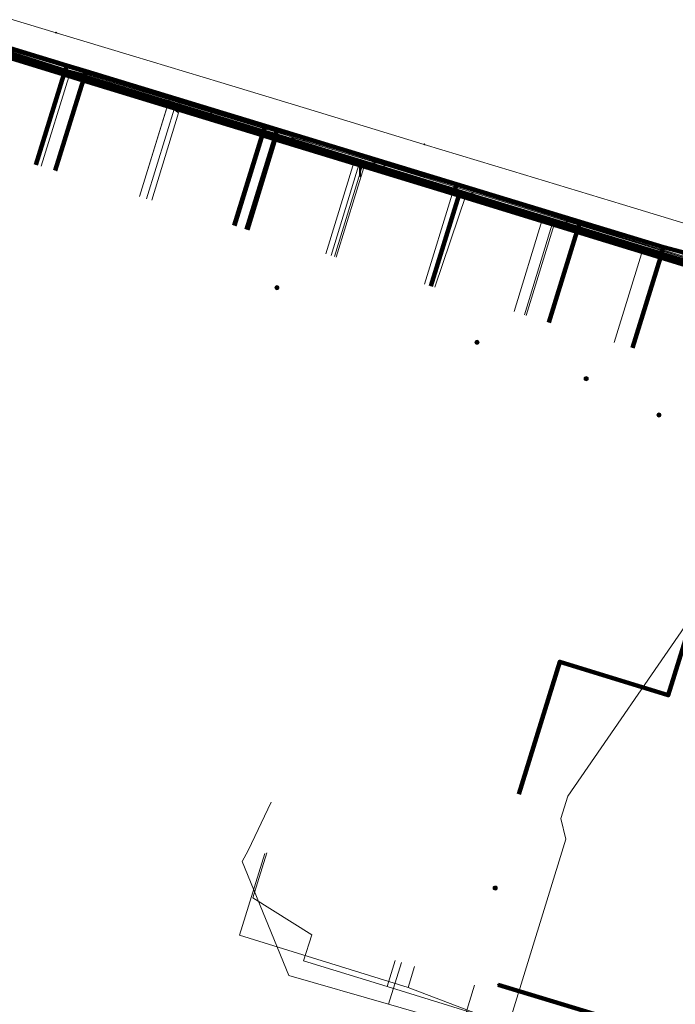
# Model space of a CAD drawing. Extents: x 152558 to 154479, y 462974 to 463683.
# Tile 26 of 256: x 152788 to 152824, y 463467 to 463521. Entities that reach past the tile are written whole.
import ezdxf
from ezdxf.lldxf.tags import DXFTag

# ---------------------------------------------------------------- set-up
doc = ezdxf.new("R2010")
doc.units = 0
doc.header["$LTSCALE"] = 0.2
doc.layers.get('0').update_dxf_attribs({"linetype": 'CONTINUOUS'})
for name, color, linetype, lineweight in [('B-RO-KL-DATA_COAXIAAL_7_ZIGGO BV-G', 90, 'KL-DATA-N', 18), ('B-RO-KL-DATA_DUCT_ZIGGO BV-G', 90, 'CONTINUOUS', 100), ('B-RO-KL-DATA_EUROFIBER NEDERLAND BV-G', 90, 'KL-DATA-N', 18), ('B-RO-KL-DATA_HULPSTUK_KPN BV-S', 90, 'CONTINUOUS', 25), ('B-RO-KL-DATA_HULPSTUK_REGGEFIBER OPERATOR BV-S', 90, 'CONTINUOUS', 25), ('B-RO-KL-DATA_KABELBED_KPN BV-G', 90, 'CONTINUOUS', 100), ('B-RO-KL-DATA_KABELBED_ZIGGO BV-G', 90, 'CONTINUOUS', 100), ('B-RO-KL-DATA_REGGEFIBER OPERATOR BV-G', 90, 'KL-DATA-N', 18), ('B-RO-KL-ET_LS_400 V_STEDIN NETBEHEER BV-G', 190, 'KL-LS-N', 18), ('B-RO-KL-ET_LS_GEMEENTE AMERSFOORT-S', 190, 'CONTINUOUS', 25), ('B-RO-KL-GAS_LD_KOPER_22_0.1 BAR_STEDIN NETBEHEER BV-G', 50, 'KL-GAS-LD-N', 18), ('B-RO-KL-GAS_LD_PE_32_0.1 BAR_STEDIN NETBEHEER BV-G', 50, 'KL-GAS-LD-N', 18), ('B-RO-KL-GAS_LD_PE_40_0.1 BAR_STEDIN NETBEHEER BV-G', 50, 'KL-GAS-LD-N', 18), ('B-RO-KL-GAS_LD_PVC_63_0.1 BAR_STEDIN NETBEHEER BV-G', 50, 'KL-GAS-LD-N', 18), ('B-RO-KL-WATER_100_VITENS-G', 170, 'KL-WATER-N', 18), ('B-RO-KL-WATER_HULPSTUK_VITENS-S', 170, 'CONTINUOUS', 25)]:
    doc.layers.add(name, color=color, linetype=linetype, lineweight=lineweight)
doc.styles.add('NLCS-ISO', font='NLCS-ISO.ttf')
tags = doc.linetypes.add('KL-DATA-N', pattern='A,4,-1,[101,NLCS.SHX,S=0.5,R=0,X=0,Y=0],-1,4,-1,["D",Standard,S=1,R=0,X=-0.25,Y=-0.5],-1.5', length=12.5).pattern_tags.tags
tags[18] = DXFTag(74, 10)
tags = doc.linetypes.add('KL-GAS-LD-N', pattern='A,4,-1,[69,NLCS.SHX,S=0.5,R=0,X=0,Y=0],-1,4,-1,["L",Standard,S=1,R=0,X=0.25,Y=-0.5],-2', length=13).pattern_tags.tags
tags[18] = DXFTag(74, 10)
tags = doc.linetypes.add('KL-LS-N', pattern='A,4,-1,[103,NLCS.SHX,S=0.75,R=0,X=0,Y=0],-1,4,-1,["L",Standard,S=1,R=0,X=0,Y=-0.5],-2', length=13).pattern_tags.tags
tags[18] = DXFTag(74, 10)
doc.linetypes.add('KL-WATER-N', pattern='A,7,-0.5,[168,NLCS.SHX,S=0.75,R=0,X=0.75,Y=0],-2', length=9.5)

# ---------------------------------------------------------------- blocks, each defined once
blk = doc.blocks.new('SKL-WTB_HULP_OVERIG-SO')
at = {"color": 0, "linetype": 'ByBlock', "lineweight": 18}
for points in [[(-0.14, 0.14), (0.14, -0.14)], [(0.14, 0.14), (-0.14, -0.14)]]:
    blk.add_lwpolyline(points, dxfattribs=at)
at = {"color": 0, "linetype": 'ByBlock', "lineweight": 18, "style": 'NLCS-ISO', "flags": 1}
for tag, p in [('TYPE', (1.5, 0)), ('OMSCHRIJVING', (1.5, -3)), ('LABEL', (1.5, -1.5))]:
    blk.add_attdef(tag, p, '', height=1, dxfattribs=at)
blk = doc.blocks.new('SKL-WTB_HULP_MOF-SO')
at = {"linetype": 'ByBlock', "lineweight": 18}
h = blk.add_hatch(color=0, dxfattribs=at)
h.dxf.hatch_style = 1
h.paths.add_polyline_path([(-0.5625, 0, 1), (0.5625, 0, 1)])
at = {"color": 0, "linetype": 'ByBlock', "lineweight": 18}
blk.add_circle((0, 0), 0.5625, dxfattribs=at)
at = {"color": 0, "linetype": 'ByBlock', "lineweight": 18, "style": 'NLCS-ISO', "flags": 1}
for tag, p in [('TYPE', (1.5, 0)), ('OMSCHRIJVING', (1.5, -3)), ('LABEL', (1.5, -1.5))]:
    blk.add_attdef(tag, p, '', height=1, dxfattribs=at)
blk = doc.blocks.new('SKL-ET_LS_MAST-SO')
for p, q in [((-0.05, 2.07), (0.05, 2.07)), ((-0.05, -2), (0.05, -2))]:
    blk.add_line(p, q)
for points in [[(-0.18, 1.76), (-0.22, 1.76), (-0.22, 1.84), (-0.18, 1.84), (-0.18, 1.79)], [(-0.18, 1.49), (-0.22, 1.49), (-0.22, 1.57), (-0.18, 1.57), (-0.18, 1.52)], [(-0.18, 1.79), (-0.05, 1.79)], [(-0.18, 1.76), (-0.05, 1.76)], [(-0.18, 1.52), (-0.05, 1.52)], [(-0.18, 1.49), (-0.05, 1.49)], [(-0.05, -2), (-0.05, 2.07)], [(0.05, -2), (0.05, 2.07)], [(0.18, 1.92), (0.05, 1.92)], [(0.18, 1.89), (0.05, 1.89)], [(0.18, 1.66), (0.05, 1.66)], [(0.18, 1.63), (0.05, 1.63)], [(0.18, 1.39), (0.05, 1.39)], [(0.18, 1.36), (0.05, 1.36)], [(0.18, 1.89), (0.22, 1.89), (0.22, 1.97), (0.18, 1.97), (0.18, 1.92)], [(0.18, 1.63), (0.22, 1.63), (0.22, 1.71), (0.18, 1.71), (0.18, 1.66)], [(0.18, 1.36), (0.22, 1.36), (0.22, 1.44), (0.18, 1.44), (0.18, 1.39)]]:
    blk.add_lwpolyline(points)

msp = doc.modelspace()

# ---------------------------------------------------------------- linework, layer by layer
at = {"layer": 'B-RO-KL-DATA_COAXIAAL_7_ZIGGO BV-G', "flags": 128}
for points in [[(152773.009, 463496.583), (152773.645, 463498.7), (152774.036, 463500), (152774.747, 463502.369), (152776.516, 463508.26), (152776.895, 463508.147), (152778.48, 463513.45), (152778.92, 463514.667), (152779.599, 463516.476), (152780.589, 463519.115), (152782.963, 463520.46), (152790.343, 463518.213), (152791.396, 463517.892), (152801.248, 463514.893), (152801.918, 463514.689), (152811.772, 463511.689), (152812.059, 463511.602), (152818.563, 463509.621), (152823.157, 463508.222), (152822.984, 463507.665), (152821.441, 463502.685)], [(152773.009, 463496.583), (152773.645, 463498.7), (152774.036, 463500), (152774.747, 463502.369), (152776.516, 463508.26), (152776.895, 463508.147), (152778.48, 463513.45), (152778.92, 463514.667), (152779.599, 463516.476), (152780.589, 463519.115), (152782.963, 463520.46), (152790.343, 463518.213), (152790.188, 463517.713), (152788.652, 463512.756)], [(152773.009, 463496.583), (152773.645, 463498.7), (152774.036, 463500), (152774.747, 463502.369), (152776.516, 463508.26), (152776.895, 463508.147), (152778.48, 463513.45), (152778.92, 463514.667), (152779.599, 463516.476), (152780.589, 463519.115), (152782.963, 463520.46), (152790.343, 463518.213), (152791.396, 463517.892), (152791.241, 463517.391), (152789.704, 463512.433)], [(152773.009, 463496.583), (152773.645, 463498.7), (152774.036, 463500), (152774.747, 463502.369), (152776.516, 463508.26), (152776.895, 463508.147), (152778.48, 463513.45), (152778.92, 463514.667), (152779.599, 463516.476), (152780.589, 463519.115), (152782.963, 463520.46), (152790.343, 463518.213), (152791.396, 463517.892), (152801.248, 463514.893), (152801.221, 463514.804), (152801.088, 463514.374), (152799.55, 463509.409)], [(152773.009, 463496.583), (152773.645, 463498.7), (152774.036, 463500), (152774.747, 463502.369), (152776.516, 463508.26), (152776.895, 463508.147), (152778.48, 463513.45), (152778.92, 463514.667), (152779.599, 463516.476), (152780.589, 463519.115), (152782.963, 463520.46), (152790.343, 463518.213), (152791.396, 463517.892), (152801.248, 463514.893), (152801.918, 463514.689), (152811.772, 463511.689), (152812.059, 463511.602), (152818.563, 463509.621), (152818.393, 463509.072), (152816.851, 463504.09)], [(152773.009, 463496.583), (152773.645, 463498.7), (152774.036, 463500), (152774.747, 463502.369), (152776.516, 463508.26), (152776.895, 463508.147), (152778.48, 463513.45), (152778.92, 463514.667), (152779.599, 463516.476), (152780.589, 463519.115), (152782.963, 463520.46), (152790.343, 463518.213), (152791.396, 463517.892), (152801.248, 463514.893), (152801.918, 463514.689), (152801.89, 463514.597), (152801.757, 463514.169), (152800.218, 463509.199)], [(152773.009, 463496.583), (152773.645, 463498.7), (152774.036, 463500), (152774.747, 463502.369), (152776.516, 463508.26), (152776.895, 463508.147), (152778.48, 463513.45), (152778.92, 463514.667), (152779.599, 463516.476), (152780.025, 463517.209), (152780.592, 463517.899), (152781.263, 463518.489), (152782.019, 463518.964), (152782.429, 463519.152), (152782.848, 463519.306), (152783.278, 463519.426), (152783.716, 463519.51), (152784.16, 463519.559), (152790.188, 463517.713), (152791.241, 463517.391), (152801.088, 463514.374), (152801.757, 463514.169), (152811.605, 463511.152), (152811.892, 463511.064), (152810.352, 463506.091)], [(152773.009, 463496.583), (152773.645, 463498.7), (152774.036, 463500), (152774.747, 463502.369), (152776.516, 463508.26), (152776.895, 463508.147), (152778.48, 463513.45), (152778.92, 463514.667), (152779.599, 463516.476), (152780.025, 463517.209), (152780.592, 463517.899), (152781.263, 463518.489), (152782.019, 463518.964), (152782.429, 463519.152), (152782.848, 463519.306), (152783.278, 463519.426), (152783.716, 463519.51), (152784.16, 463519.559), (152790.188, 463517.713), (152791.241, 463517.391), (152801.088, 463514.374), (152801.757, 463514.169), (152811.605, 463511.152), (152811.892, 463511.064), (152810.352, 463506.091)]]:
    msp.add_lwpolyline(points, dxfattribs=at)
at = {"layer": 'B-RO-KL-DATA_DUCT_ZIGGO BV-G', "flags": 128}
msp.add_lwpolyline([(152843.529, 463522.089), (152842.66, 463519.17), (152841.479, 463515.2), (152838.858, 463506.742), (152838.473, 463505.5), (152837.919, 463505.665), (152837.035, 463502.719), (152836.106, 463499.588), (152831.342, 463501.047), (152829.89, 463504.624), (152829.643, 463505.231), (152828.429, 463505.997), (152822.984, 463507.665), (152818.393, 463509.072), (152811.892, 463511.064), (152811.605, 463511.152), (152801.757, 463514.169), (152801.088, 463514.374), (152791.241, 463517.391), (152790.188, 463517.713), (152784.16, 463519.559)], dxfattribs=at)
at = {"layer": 'B-RO-KL-DATA_EUROFIBER NEDERLAND BV-G', "flags": 128}
for points in [[(152571.462, 463494.696), (152614, 463485.4), (152615.1, 463482.7), (152678.5, 463464.8), (152679.7, 463464.8), (152685.6, 463462.8), (152698, 463459.2), (152703.7, 463457.3), (152720.1, 463452.4), (152731.7, 463448.8), (152732.3, 463448.7), (152740.2, 463446.1), (152747.8, 463444.1), (152751.2, 463443), (152751.7, 463443.2), (152755.2, 463454.3), (152761, 463474.3), (152761.9, 463477.7), (152762.9, 463480.9), (152763.8, 463484.5), (152767, 463494.7), (152767.9, 463498.1), (152771.4, 463509.8), (152772.7, 463513.8), (152773, 463514.2), (152773.3, 463514.3), (152777.9, 463512.9), (152778.3, 463513.1), (152778.7, 463514.1), (152780, 463518.5), (152780.5, 463519), (152783.3, 463520.1), (152784, 463520), (152812.4, 463511.4), (152827.7, 463506.6), (152828.9, 463505.7), (152831, 463500.9), (152829.3, 463495.1), (152829.5, 463494.3), (152830.2, 463493.2), (152831.6, 463490.5), (152832.5, 463489.4), (152849.6, 463484.1), (152851.2, 463483.7), (152861.1, 463480.6), (152863.2, 463479.8), (152867, 463476.5), (152873.3, 463475), (152874.7, 463474.9), (152876.8, 463474.9), (152881.9, 463474), (152891.4, 463471.3), (152897.6, 463470.1), (152916, 463466.8), (152936.3, 463462.9), (152942.5, 463461), (152953.3, 463457.5), (152965.2, 463453.3), (152966.3, 463453.1), (152970.6, 463451.7), (152972.3, 463451), (152973.1, 463450), (152970.9, 463430.7), (152971.4, 463430.6), (152977.2, 463429.9), (152982.1, 463429), (152996.4, 463426.6), (153020, 463422.8), (153038, 463419.8), (153049.2, 463418), (153058.3, 463416.6), (153059.7, 463417.6), (153063.1, 463420.1), (153066.7, 463423.6), (153085.6, 463442.6), (153093.4, 463450.7), (153096, 463452.3), (153099.1, 463449.1), (153103.8, 463442.4), (153107.1, 463435.7), (153107.4, 463434.8), (153109.9, 463428.3), (153112, 463421.3), (153112.9, 463413.6), (153112.9, 463407.3), (153113.3, 463406.2), (153113.1, 463402.8), (153112.1, 463396.3), (153110.6, 463390.3), (153110.2, 463388.1), (153111.1, 463387.4), (153112.3, 463387), (153118.7, 463385.3), (153121.5, 463384.9)], [(152571.462, 463494.696), (152614, 463485.4), (152615.1, 463482.7), (152678.5, 463464.8), (152679.7, 463464.8), (152685.6, 463462.8), (152698, 463459.2), (152703.7, 463457.3), (152720.1, 463452.4), (152731.7, 463448.8), (152732.3, 463448.7), (152740.2, 463446.1), (152747.8, 463444.1), (152751.2, 463443), (152751.7, 463443.2), (152755.2, 463454.3), (152761, 463474.3), (152761.9, 463477.7), (152762.9, 463480.9), (152763.8, 463484.5), (152767, 463494.7), (152767.9, 463498.1), (152771.4, 463509.8), (152772.7, 463513.8), (152773, 463514.2), (152773.3, 463514.3), (152777.9, 463512.9), (152778.3, 463513.1), (152778.7, 463514.1), (152780, 463518.5), (152780.5, 463519), (152783.3, 463520.1), (152784, 463520), (152812.4, 463511.4), (152827.7, 463506.6), (152828.9, 463505.7), (152831, 463500.9), (152829.3, 463495.1), (152829.5, 463494.3), (152830.2, 463493.2), (152831.6, 463490.5), (152832.5, 463489.4), (152849.6, 463484.1), (152851.2, 463483.7), (152861.1, 463480.6), (152863.2, 463479.8), (152867, 463476.5), (152873.3, 463475), (152874.7, 463474.9), (152876.8, 463474.9), (152881.9, 463474), (152891.4, 463471.3), (152897.6, 463470.1), (152916, 463466.8), (152936.3, 463462.9), (152936.5, 463462.8)]]:
    msp.add_lwpolyline(points, dxfattribs=at)
at = {"layer": 'B-RO-KL-DATA_KABELBED_KPN BV-G', "flags": 128}
for points in [[(152764.53, 463466.496), (152774.181, 463498.746), (152774.547, 463500), (152775.422, 463502.991), (152779.094, 463515.855), (152779.238, 463516.286), (152779.419, 463516.702), (152779.636, 463517.101), (152779.888, 463517.479), (152780.172, 463517.833), (152780.486, 463518.161), (152780.828, 463518.46), (152781.195, 463518.728), (152781.584, 463518.962), (152781.992, 463519.161), (152782.416, 463519.323), (152782.853, 463519.447), (152783.299, 463519.532), (152783.751, 463519.578), (152784.205, 463519.583), (152784.657, 463519.548), (152785.105, 463519.474), (152785.545, 463519.36), (152792.544, 463517.214)], [(152792.544, 463517.214), (152825.167, 463507.22), (152825.935, 463506.894), (152826.67, 463506.502), (152827.368, 463506.045), (152828.022, 463505.529), (152828.628, 463504.956)], [(152861.856, 463461.606), (152859.586, 463453.877), (152814.057, 463467.689)]]:
    msp.add_lwpolyline(points, dxfattribs=at)
at = {"layer": 'B-RO-KL-DATA_KABELBED_ZIGGO BV-G', "flags": 128}
for points in [[(152779.599, 463516.476), (152780.589, 463519.115), (152782.963, 463520.46), (152790.343, 463518.213)], [(152790.188, 463517.713), (152784.16, 463519.559), (152783.716, 463519.51), (152782.429, 463519.152), (152781.263, 463518.489), (152780.592, 463517.899), (152780.025, 463517.209), (152779.599, 463516.476)], [(152790.188, 463517.713), (152790.343, 463518.213)], [(152790.343, 463518.213), (152791.396, 463517.892)], [(152791.241, 463517.391), (152791.396, 463517.892)], [(152791.396, 463517.892), (152801.248, 463514.893)], [(152788.652, 463512.756), (152790.188, 463517.713)], [(152789.704, 463512.433), (152791.241, 463517.391)], [(152791.241, 463517.391), (152790.188, 463517.713)], [(152801.088, 463514.374), (152791.241, 463517.391)], [(152801.088, 463514.374), (152801.248, 463514.893)], [(152801.248, 463514.893), (152801.918, 463514.689)], [(152801.918, 463514.689), (152801.757, 463514.169)], [(152801.918, 463514.689), (152811.772, 463511.689)], [(152799.55, 463509.409), (152801.088, 463514.374)], [(152801.757, 463514.169), (152800.218, 463509.199)], [(152801.757, 463514.169), (152801.088, 463514.374)], [(152811.605, 463511.152), (152801.757, 463514.169)], [(152811.605, 463511.152), (152811.772, 463511.689)], [(152811.772, 463511.689), (152818.563, 463509.621)], [(152811.892, 463511.064), (152810.352, 463506.091)], [(152811.892, 463511.064), (152811.605, 463511.152)], [(152818.393, 463509.072), (152811.892, 463511.064)], [(152818.393, 463509.072), (152818.563, 463509.621)], [(152818.563, 463509.621), (152823.157, 463508.222)], [(152816.851, 463504.09), (152818.393, 463509.072)], [(152822.984, 463507.665), (152818.393, 463509.072)], [(152822.984, 463507.665), (152823.157, 463508.222)], [(152823.157, 463508.222), (152824.115, 463507.97), (152825.975, 463507.274), (152827.764, 463506.402), (152828.429, 463505.997)], [(152821.441, 463502.685), (152822.984, 463507.665)], [(152828.429, 463505.997), (152822.984, 463507.665)], [(152815.202, 463478.17), (152817.447, 463485.441), (152823.418, 463483.596), (152825.912, 463491.67), (152831.3, 463490.006)]]:
    msp.add_lwpolyline(points, dxfattribs=at)
at = {"layer": 'B-RO-KL-DATA_REGGEFIBER OPERATOR BV-G', "flags": 128}
for points in [[(152778.969, 463515.078), (152779.998, 463518.497), (152780.549, 463518.968), (152783.261, 463520.147), (152784.03, 463520.001), (152790.425, 463517.98), (152791.423, 463517.722), (152801.335, 463514.699), (152801.972, 463514.546), (152802.874, 463514.226), (152811.62, 463511.608), (152812.38, 463511.41), (152822.166, 463508.327), (152823.117, 463508.012), (152824.554, 463507.571), (152827.702, 463506.587)], [(152788.945, 463512.671), (152790.459, 463517.596), (152790.505, 463517.718), (152791.328, 463517.488), (152801.211, 463514.499), (152801.879, 463514.309), (152802.037, 463514.267), (152802.874, 463514.226)], [(152789.795, 463512.41), (152791.339, 463517.435), (152801.206, 463514.465), (152802.026, 463514.246), (152802.874, 463514.226)], [(152799.659, 463509.379), (152801.14, 463514.201), (152801.201, 463514.445), (152801.888, 463514.263), (152802.022, 463514.23), (152802.874, 463514.226)], [(152800.37, 463509.16), (152801.861, 463514.012), (152801.941, 463514.238), (152802.006, 463514.215), (152802.874, 463514.226)], [(152810.014, 463506.196), (152811.531, 463511.134), (152811.638, 463511.433), (152812.326, 463511.247), (152822.023, 463508.121), (152822.252, 463508.043), (152823.117, 463508.012)], [(152810.588, 463506.02), (152812.297, 463511.122), (152822.023, 463508.08), (152822.249, 463508.014), (152823.117, 463508.012)], [(152820.446, 463502.99), (152821.944, 463507.862), (152822.019, 463508.058), (152822.242, 463507.985), (152823.117, 463508.012)], [(152801.577, 463477.723), (152800.313, 463475.058), (152799.988, 463474.46), (152802.549, 463468.191), (152808.033, 463466.617)], [(152808.033, 463466.617), (152808.742, 463468.911)], [(152812.085, 463465.455), (152812.769, 463467.667)], [(152808.033, 463466.617), (152812.085, 463465.455)]]:
    msp.add_lwpolyline(points, dxfattribs=at)
at = {"layer": 'B-RO-KL-ET_LS_400 V_STEDIN NETBEHEER BV-G', "flags": 128}
for points in [[(152778.614, 463513.851), (152779.387, 463515.754), (152779.638, 463516.411), (152780.081, 463517.174), (152780.642, 463517.856), (152781.304, 463518.438), (152782.051, 463518.907), (152782.718, 463519.23), (152783.419, 463519.463), (152784.145, 463519.604), (152784.882, 463519.649), (152785.622, 463519.598), (152826.097, 463507.168), (152826.64, 463506.898), (152827.164, 463506.611), (152827.675, 463506.304), (152828.172, 463505.975), (152828.658, 463505.624), (152829.355, 463504.947), (152829.917, 463504.151), (152830.32, 463503.266), (152830.556, 463502.321), (152830.611, 463501.348), (152830.574, 463501.051)], [(152778.66, 463513.832), (152779.38, 463515.604), (152779.371, 463515.572), (152779.683, 463516.389), (152780.122, 463517.145), (152780.678, 463517.821), (152781.334, 463518.398), (152782.075, 463518.863), (152782.737, 463519.184), (152783.432, 463519.415), (152784.151, 463519.554), (152784.882, 463519.599), (152785.613, 463519.549), (152786.44, 463519.295), (152793.497, 463517.127), (152795.991, 463516.362), (152796.661, 463516.156), (152798.346, 463515.638), (152803.476, 463514.062), (152807.377, 463512.864), (152807.855, 463512.717), (152809.521, 463512.205), (152812.743, 463511.216), (152814.37, 463510.716), (152817.917, 463509.626), (152820.414, 463508.859), (152826.081, 463507.118), (152826.617, 463506.854), (152827.139, 463506.568), (152827.648, 463506.262), (152828.144, 463505.934), (152828.626, 463505.586), (152829.317, 463504.914), (152829.873, 463504.126), (152830.273, 463503.249), (152830.506, 463502.313), (152830.561, 463501.35), (152830.524, 463501.057)], [(152794.347, 463511.008), (152795.991, 463516.362)], [(152794.729, 463510.89), (152796.315, 463516.052), (152796.661, 463516.156)], [(152804.872, 463507.774), (152806.458, 463512.937), (152807.371, 463512.845), (152807.377, 463512.864)], [(152805.159, 463507.686), (152806.745, 463512.849), (152807.318, 463512.672), (152807.849, 463512.698), (152807.855, 463512.717)], [(152810.333, 463506.097), (152811.919, 463511.259), (152812.737, 463511.197), (152812.743, 463511.216)], [(152815.508, 463504.507), (152817.093, 463509.67), (152817.911, 463509.607), (152817.917, 463509.626)], [(152817.508, 463476.83), (152817.887, 463478.055), (152824.7, 463487.901), (152826.162, 463492.638), (152828.031, 463492.061)], [(152807.953, 463467.586), (152814.649, 463465.518), (152817.791, 463475.696), (152817.508, 463476.83)], [(152801.346, 463474.944), (152800.578, 463472.455), (152803.813, 463470.435), (152803.367, 463469.002), (152807.953, 463467.586)], [(152808.396, 463469.018), (152807.953, 463467.586)]]:
    msp.add_lwpolyline(points, dxfattribs=at)
at = {"layer": 'B-RO-KL-GAS_LD_KOPER_22_0.1 BAR_STEDIN NETBEHEER BV-G', "flags": 128}
for points in [[(152794.347, 463511.008), (152795.881, 463516.006)], [(152795.016, 463510.802), (152796.494, 463515.615), (152795.976, 463515.978)], [(152804.586, 463507.862), (152806.146, 463512.942)], [(152805.064, 463507.716), (152806.622, 463512.791)], [(152814.935, 463504.683), (152816.469, 463509.676)], [(152815.604, 463504.478), (152817.135, 463509.465)]]:
    msp.add_lwpolyline(points, dxfattribs=at)
at = {"layer": 'B-RO-KL-GAS_LD_PE_32_0.1 BAR_STEDIN NETBEHEER BV-G', "flags": 128}
for points in [[(152801.237, 463474.903), (152799.846, 463470.409), (152809.112, 463467.54)], [(152809.112, 463467.54), (152809.468, 463468.69)]]:
    msp.add_lwpolyline(points, dxfattribs=at)
at = {"layer": 'B-RO-KL-GAS_LD_PE_40_0.1 BAR_STEDIN NETBEHEER BV-G', "flags": 128}
msp.add_lwpolyline([(152809.112, 463467.54), (152818.049, 463464.126), (152865.323, 463449.529), (152865.41, 463449.288)], dxfattribs=at)
at = {"layer": 'B-RO-KL-GAS_LD_PVC_63_0.1 BAR_STEDIN NETBEHEER BV-G', "flags": 128}
msp.add_lwpolyline([(152791.631, 463517.273), (152793.626, 463516.678), (152795.881, 463516.006), (152795.976, 463515.978), (152798.15, 463515.33), (152804.003, 463513.586), (152806.146, 463512.942), (152806.622, 463512.791), (152809.494, 463511.882), (152814.388, 463510.334), (152816.469, 463509.676), (152817.135, 463509.465), (152820.574, 463508.377), (152830.059, 463505.377), (152830.657, 463505.134)], dxfattribs=at)
at = {"layer": 'B-RO-KL-WATER_100_VITENS-G', "flags": 128}
msp.add_lwpolyline([(152836.593, 463505.816), (152825.121, 463509.294), (152820.902, 463510.573), (152814.852, 463512.407), (152809.995, 463513.879), (152803.945, 463515.713), (152798.81, 463517.27), (152793.953, 463518.742), (152789.762, 463520.013), (152777.557, 463523.713)], dxfattribs=at)

# ---------------------------------------------------------------- block references
at = {"layer": 'B-RO-KL-DATA_HULPSTUK_KPN BV-S', "xscale": 0.2, "yscale": 0.2, "zscale": 0.2}
for name, p in [('SKL-WTB_HULP_OVERIG-SO', (152792.544, 463517.214)), ('SKL-WTB_HULP_OVERIG-SO', (152792.544, 463517.214)), ('SKL-WTB_HULP_MOF-SO', (152801.9, 463506)), ('SKL-WTB_HULP_MOF-SO', (152812.9, 463503)), ('SKL-WTB_HULP_MOF-SO', (152818.9, 463501)), ('SKL-WTB_HULP_MOF-SO', (152822.9, 463499)), ('SKL-WTB_HULP_MOF-SO', (152813.9, 463473)), ('SKL-WTB_HULP_OVERIG-SO', (152814.057, 463467.689))]:
    msp.add_blockref(name, p, dxfattribs=at)
at = {"layer": 'B-RO-KL-DATA_HULPSTUK_REGGEFIBER OPERATOR BV-S', "xscale": 0.2, "yscale": 0.2, "zscale": 0.2}
for p in [(152793.5, 463517.1), (152798.3, 463515.6), (152803.4, 463514.1), (152809.5, 463512.3), (152814.4, 463510.8), (152820.5, 463508.9)]:
    msp.add_blockref('SKL-WTB_HULP_OVERIG-SO', p, dxfattribs=at)
at = {"layer": 'B-RO-KL-ET_LS_GEMEENTE AMERSFOORT-S', "xscale": 0.2, "yscale": 0.2, "zscale": 0.2}
msp.add_blockref('SKL-ET_LS_MAST-SO', (152806.476, 463512.536), dxfattribs=at)
at = {"layer": 'B-RO-KL-WATER_HULPSTUK_VITENS-S', "xscale": 0.2, "yscale": 0.2, "zscale": 0.2}
for p in [(152789.762, 463520.013), (152809.995, 463513.879), (152809.995, 463513.879), (152809.995, 463513.879), (152809.995, 463513.879), (152809.995, 463513.879), (152809.995, 463513.879)]:
    msp.add_blockref('SKL-WTB_HULP_OVERIG-SO', p, dxfattribs=at)

doc.saveas('drawing.dxf')
